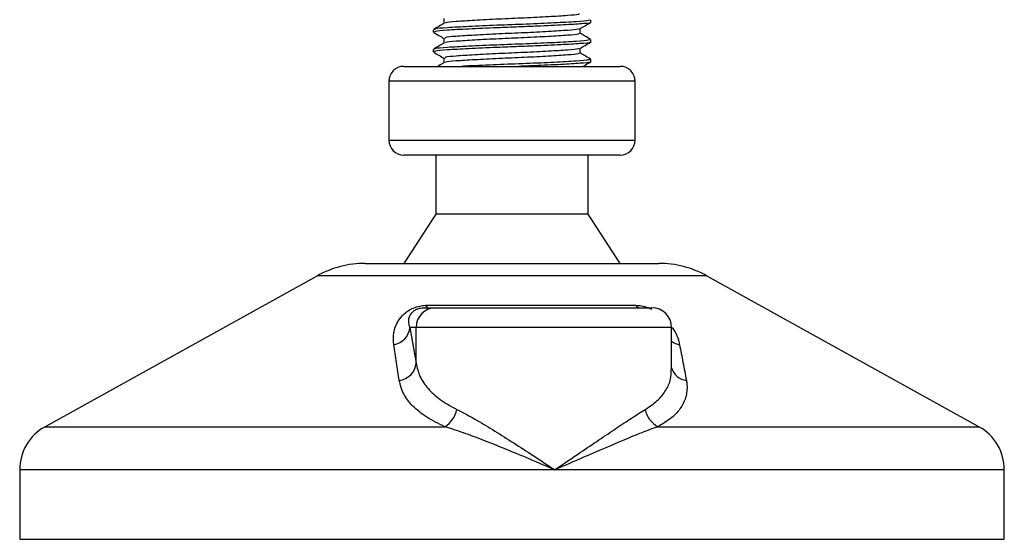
# Model space of a CAD drawing. Header units: millimetres. Extents: x 0 to 420, y 0 to 297.
# Tile 23 of 133: x 69.64 to 73.67, y 193.35 to 195.48. Entities that reach past the tile are written whole.
import ezdxf

# ---------------------------------------------------------------- set-up
doc = ezdxf.new("R2010")
doc.units = ezdxf.units.MM

msp = doc.modelspace()

# ---------------------------------------------------------------- linework, layer by layer
at = {"color": 7, "linetype": 'Continuous', "lineweight": 25}
for p, q in [((71.3737, 195.48472), (71.3737, 195.46513)), ((71.97557, 195.4696), (71.97557, 195.47973)), ((71.33002, 195.43936), (71.33002, 195.42927)), ((71.93189, 195.4242), (71.93189, 195.44387)), ((71.3737, 195.40403), (71.3737, 195.38443)), ((71.97557, 195.38891), (71.97557, 195.39904)), ((71.33002, 195.35867), (71.33002, 195.34858)), ((71.93189, 195.34351), (71.93189, 195.36317)), ((71.3737, 195.32333), (71.3737, 195.30374)), ((71.97557, 195.30822), (71.97557, 195.31834)), ((71.20898, 195.28922), (72.09661, 195.28922)), ((71.14846, 195.2287), (71.14846, 194.98662)), ((71.15036, 195.2287), (71.14846, 195.2287)), ((72.15713, 195.2287), (71.15036, 195.2287)), ((72.15713, 194.98662), (72.15713, 195.2287)), ((71.14846, 194.98662), (72.15713, 194.98662)), ((72.09661, 194.9261), (71.20898, 194.9261)), ((71.34011, 194.9261), (71.34011, 194.68402)), ((71.96548, 194.68402), (71.96548, 194.9261)), ((71.34011, 194.68402), (71.20898, 194.48228)), ((71.96548, 194.68402), (71.34011, 194.68402)), ((72.09661, 194.48228), (71.96548, 194.68402)), ((71.05099, 194.48228), (72.25459, 194.48228)), ((70.85551, 194.43177), (69.73945, 193.81364)), ((70.85852, 194.43177), (70.85551, 194.43177)), ((72.45007, 194.43177), (70.85852, 194.43177)), ((73.56613, 193.81364), (72.45007, 194.43177)), ((71.30693, 194.31083), (72.15843, 194.31083)), ((71.29361, 194.30072), (71.34009, 194.30072)), ((71.34009, 194.30072), (72.22605, 194.30072)), ((71.23452, 194.22003), (71.2597, 194.07342)), ((71.2597, 194.22003), (71.23452, 194.22003)), ((71.2597, 194.07342), (71.2597, 194.22003)), ((72.30674, 194.22003), (71.2597, 194.22003)), ((72.30674, 194.04721), (72.30674, 194.22003)), ((69.73945, 193.81364), (71.37761, 193.81364)), ((72.25095, 193.81364), (73.56613, 193.81364)), ((69.63546, 193.63717), (69.63546, 193.35258)), ((71.82771, 193.63717), (69.63546, 193.63717)), ((73.67012, 193.63717), (71.82771, 193.63717)), ((73.67012, 193.35258), (73.67012, 193.63717)), ((69.63546, 193.35258), (69.64306, 193.35258)), ((69.64306, 193.35258), (73.67012, 193.35258))]:
    msp.add_line(p, q, dxfattribs=at)
for centre, radius, start, end in [((71.20898, 195.2287), 0.06052, 90, 180), ((72.09661, 195.2287), 0.06052, 0, 90), ((71.20898, 194.98662), 0.06052, 180, 270), ((72.09661, 194.98662), 0.06052, 270, 0), ((71.05099, 194.07882), 0.40347, 90, 118.97971), ((72.25459, 194.07882), 0.40347, 61.02029, 90), ((71.29104, 194.31793), 0.0174, 278.49257, 335.89592), ((72.17939, 194.32741), 0.02672, 218.34182, 266.79191), ((71.34024, 194.22018), 0.08054, 90.1083, 180.10789), ((72.22605, 194.22003), 0.08069, 0, 90), ((71.15621, 194.22708), 0.07862, 279.07467, 354.85539), ((72.35494, 194.22826), 0.08033, 233.12971, 258.87121), ((71.18128, 194.08105), 0.07879, 276.94193, 354.44804), ((72.37619, 194.07456), 0.07226, 196.03358, 262.99521), ((71.32018, 193.90592), 0.10869, 301.89425, 348.4889), ((72.29703, 193.9019), 0.09956, 190.22117, 242.43176), ((69.83719, 193.63717), 0.20173, 118.97971, 180), ((73.46839, 193.63717), 0.20173, 0, 61.02029)]:
    msp.add_arc(centre, radius, start, end, dxfattribs=at)
for points, knots in [([(71.97009, 195.47973), (71.97032, 195.4786), (71.97089, 195.47581), (71.91956, 195.47198), (71.83019, 195.46676), (71.7132, 195.46176), (71.58828, 195.45731), (71.47213, 195.45199), (71.38379, 195.44728), (71.33387, 195.44318), (71.33525, 195.44042), (71.33578, 195.43936)], [0, 0, 0, 0, 0.0795242, 0.1977381, 0.3206174, 0.4424209, 0.5610929, 0.684549, 0.8047339, 0.9247987, 1, 1, 1, 1]), ([(71.92713, 195.50493), (71.92732, 195.50381), (71.9278, 195.50102), (71.88345, 195.49719), (71.80619, 195.49198), (71.70502, 195.48698), (71.59704, 195.48253), (71.49644, 195.4772), (71.42068, 195.47249), (71.37927, 195.46875), (71.37956, 195.46637), (71.37965, 195.46569)], [0, 0, 0, 0, 0.0812126, 0.2026951, 0.3289775, 0.4541529, 0.5761068, 0.7029826, 0.8264929, 0.9498795, 1, 1, 1, 1]), ([(71.37465, 195.46568), (71.36735, 195.46145), (71.35274, 195.45298), (71.33812, 195.44452), (71.33082, 195.44029)], [0, 0, 0, 0, 0.4998987, 1, 1, 1, 1]), ([(71.97273, 195.4696), (71.97365, 195.46937), (71.98108, 195.46745), (71.95028, 195.46412), (71.88128, 195.45943), (71.78287, 195.45451), (71.68214, 195.45064), (71.57882, 195.44677), (71.47211, 195.4419), (71.38379, 195.43719), (71.33386, 195.4331), (71.33525, 195.43034), (71.33578, 195.42927)], [0, 0, 0, 0, 0.0167834, 0.1370015, 0.2569808, 0.380436, 0.4722687, 0.5611895, 0.6846185, 0.8047769, 0.9248152, 1, 1, 1, 1]), ([(71.92559, 195.44311), (71.92546, 195.44243), (71.92502, 195.4401), (71.88287, 195.43668), (71.80634, 195.43146), (71.70499, 195.42646), (71.59701, 195.42201), (71.49658, 195.41668), (71.42018, 195.41198), (71.37697, 195.40787), (71.37819, 195.4051), (71.37866, 195.40403)], [0, 0, 0, 0, 0.0492908, 0.1712997, 0.2981292, 0.4238469, 0.5463291, 0.6737547, 0.7978, 0.9217212, 1, 1, 1, 1]), ([(71.93051, 195.44307), (71.93781, 195.4473), (71.95241, 195.45576), (71.96702, 195.46421), (71.97432, 195.46844)], [0, 0, 0, 0, 0.4999098, 1, 1, 1, 1]), ([(71.33126, 195.42809), (71.33857, 195.42387), (71.35271, 195.41568), (71.36686, 195.40748), (71.3737, 195.40352)], [0, 0, 0, 0, 0.5163558, 1, 1, 1, 1]), ([(71.97009, 195.39904), (71.97032, 195.39791), (71.97089, 195.39511), (71.91956, 195.39128), (71.83019, 195.38607), (71.7132, 195.38107), (71.58828, 195.37662), (71.47213, 195.37129), (71.38379, 195.36659), (71.33387, 195.36249), (71.33525, 195.35973), (71.33578, 195.35867)], [0, 0, 0, 0, 0.07952416, 0.19773806, 0.32061745, 0.44242089, 0.56109289, 0.68454905, 0.80473395, 0.92479867, 1, 1, 1, 1]), ([(71.92713, 195.42423), (71.92732, 195.42311), (71.9278, 195.42032), (71.88345, 195.4165), (71.80619, 195.41129), (71.70502, 195.40629), (71.59704, 195.40183), (71.49644, 195.39651), (71.42068, 195.3918), (71.37927, 195.38806), (71.37956, 195.38568), (71.37965, 195.38499)], [0, 0, 0, 0, 0.0812126, 0.2026951, 0.3289775, 0.4541529, 0.5761068, 0.7029826, 0.8264929, 0.9498795, 1, 1, 1, 1]), ([(71.97477, 195.39995), (71.96746, 195.40418), (71.95317, 195.41245), (71.93887, 195.42073), (71.93189, 195.42478)], [0, 0, 0, 0, 0.5112595, 1, 1, 1, 1]), ([(71.37465, 195.38499), (71.36735, 195.38075), (71.35274, 195.37229), (71.33812, 195.36383), (71.33082, 195.3596)], [0, 0, 0, 0, 0.4998987, 1, 1, 1, 1]), ([(71.97273, 195.38891), (71.97365, 195.38868), (71.98108, 195.38675), (71.95028, 195.38343), (71.88128, 195.37873), (71.78287, 195.37382), (71.68214, 195.36995), (71.57882, 195.36608), (71.47211, 195.36121), (71.38379, 195.3565), (71.33386, 195.3524), (71.33525, 195.34964), (71.33578, 195.34858)], [0, 0, 0, 0, 0.0167834, 0.13700153, 0.25698079, 0.38043598, 0.47226866, 0.56118953, 0.6846185, 0.80477694, 0.92481522, 1, 1, 1, 1]), ([(71.92559, 195.36241), (71.92546, 195.36174), (71.92502, 195.3594), (71.88287, 195.35599), (71.80634, 195.35077), (71.70499, 195.34577), (71.59701, 195.34131), (71.49658, 195.33599), (71.42018, 195.33128), (71.37697, 195.32718), (71.37819, 195.32441), (71.37866, 195.32334)], [0, 0, 0, 0, 0.0492908, 0.1712997, 0.2981292, 0.4238469, 0.5463291, 0.6737547, 0.7978, 0.9217212, 1, 1, 1, 1]), ([(71.93051, 195.36238), (71.93781, 195.3666), (71.95241, 195.37506), (71.96702, 195.38352), (71.97432, 195.38775)], [0, 0, 0, 0, 0.4999098, 1, 1, 1, 1]), ([(71.33126, 195.3474), (71.33857, 195.34317), (71.35271, 195.33498), (71.36686, 195.32679), (71.3737, 195.32283)], [0, 0, 0, 0, 0.5163558, 1, 1, 1, 1]), ([(71.92713, 195.34354), (71.92732, 195.34242), (71.9278, 195.33963), (71.88345, 195.33581), (71.80619, 195.33059), (71.70502, 195.32559), (71.59704, 195.32114), (71.49644, 195.31582), (71.42068, 195.3111), (71.37927, 195.30737), (71.37956, 195.30499), (71.37965, 195.3043)], [0, 0, 0, 0, 0.0812126, 0.2026951, 0.3289775, 0.4541529, 0.5761068, 0.7029826, 0.8264929, 0.9498795, 1, 1, 1, 1]), ([(71.97009, 195.31834), (71.97032, 195.31722), (71.97089, 195.31442), (71.91956, 195.31059), (71.8302, 195.30538), (71.71316, 195.30038), (71.58841, 195.29592), (71.49906, 195.29186), (71.45682, 195.2897), (71.44747, 195.28922)], [0, 0, 0, 0, 0.1105081, 0.27478, 0.4455352, 0.6147952, 0.7797038, 0.9512605, 1, 1, 1, 1]), ([(71.97477, 195.31925), (71.96746, 195.32348), (71.95317, 195.33176), (71.93887, 195.34004), (71.93189, 195.34409)], [0, 0, 0, 0, 0.5112595, 1, 1, 1, 1]), ([(71.37465, 195.30429), (71.36735, 195.30006), (71.35867, 195.29503), (71.34999, 195.29001), (71.34862, 195.28922)], [0, 0, 0, 0, 0.8418497, 1, 1, 1, 1]), ([(71.97273, 195.30822), (71.97365, 195.30798), (71.98108, 195.30606), (71.9503, 195.30273), (71.88124, 195.29804), (71.78302, 195.29313), (71.71135, 195.29039), (71.68078, 195.28922)], [0, 0, 0, 0, 0.0355378, 0.2900924, 0.5441411, 0.8055499, 1, 1, 1, 1]), ([(71.94352, 195.28922), (71.94648, 195.29093), (71.95675, 195.29688), (71.96702, 195.30283), (71.97432, 195.30705)], [0, 0, 0, 0, 0.2887283, 1, 1, 1, 1]), ([(71.16861, 194.14944), (71.16729, 194.16551), (71.16465, 194.19754), (71.18037, 194.24046), (71.20579, 194.27248), (71.23001, 194.29077), (71.25476, 194.30259), (71.28021, 194.30928), (71.29778, 194.31078), (71.30612, 194.31082), (71.30693, 194.31083)], [0, 0, 0, 0, 0.27916885, 0.55661556, 0.69910273, 0.79155981, 0.86148353, 0.93080823, 0.99326565, 1, 1, 1, 1]), ([(72.15843, 194.31083), (72.16673, 194.3104), (72.18347, 194.30954), (72.20744, 194.30316), (72.21994, 194.29728), (72.22441, 194.29517)], [0, 0, 0, 0, 0.38733, 0.7811573, 1, 1, 1, 1]), ([(71.23452, 194.22003), (71.23222, 194.22782), (71.22763, 194.24337), (71.23166, 194.26453), (71.24203, 194.28079), (71.25236, 194.28955), (71.26115, 194.29418), (71.26761, 194.29672), (71.27347, 194.29847), (71.28136, 194.30001), (71.28742, 194.30058), (71.29173, 194.30072), (71.29318, 194.30072), (71.29361, 194.30072)], [0, 0, 0, 0, 0.3146462, 0.6284001, 0.7723587, 0.8532335, 0.8896162, 0.9040193, 0.9305029, 0.9491956, 0.9821808, 0.9946359, 1, 1, 1, 1]), ([(72.30923, 194.21967), (72.31306, 194.21426), (72.32549, 194.19668), (72.33369, 194.17342), (72.33793, 194.15572), (72.33943, 194.14944)], [0, 0, 0, 0, 0.2227088, 0.7244469, 1, 1, 1, 1]), ([(71.1908, 194.00283), (71.18707, 194.02741), (71.17958, 194.07678), (71.17228, 194.12515), (71.16861, 194.14944)], [0, 0, 0, 0, 0.497852, 1, 1, 1, 1]), ([(72.33943, 194.14944), (72.34414, 194.12536), (72.3536, 194.07699), (72.36277, 194.02762), (72.36738, 194.00283)], [0, 0, 0, 0, 0.4978543, 1, 1, 1, 1]), ([(71.2597, 194.07342), (71.26389, 194.05556), (71.27237, 194.01937), (71.30655, 193.96958), (71.35597, 193.92316), (71.40286, 193.89735), (71.42669, 193.88423)], [0, 0, 0, 0, 0.2465936, 0.4996913, 0.7457356, 1, 1, 1, 1]), ([(72.19905, 193.88423), (72.21647, 193.89594), (72.25182, 193.91973), (72.28505, 193.96189), (72.30434, 194.00448), (72.30511, 194.03406), (72.30546, 194.04721)], [0, 0, 0, 0, 0.259926, 0.5276701, 0.789907, 1, 1, 1, 1]), ([(71.37761, 193.81364), (71.35164, 193.82627), (71.29878, 193.85198), (71.24348, 193.89792), (71.20468, 193.94823), (71.19547, 193.98447), (71.1908, 194.00283)], [0, 0, 0, 0, 0.2463531, 0.5014676, 0.7472632, 1, 1, 1, 1]), ([(72.36738, 194.00283), (72.36818, 193.9977), (72.3716, 193.97573), (72.36864, 193.93779), (72.34792, 193.89195), (72.31047, 193.84948), (72.27099, 193.8257), (72.25095, 193.81364)], [0, 0, 0, 0, 0.0699949, 0.2998887, 0.53536, 0.7642956, 1, 1, 1, 1]), ([(71.42669, 193.88423), (71.44808, 193.87313), (71.49148, 193.85062), (71.56372, 193.80757), (71.64012, 193.76), (71.72839, 193.70307), (71.79149, 193.66134), (71.8274, 193.63737), (71.82771, 193.63717)], [0, 0, 0, 0, 0.1790938, 0.3632907, 0.5505087, 0.7413645, 0.9977537, 1, 1, 1, 1]), ([(71.82771, 193.63717), (71.82802, 193.63737), (71.86392, 193.66134), (71.92565, 193.7029), (72.00956, 193.75985), (72.0797, 193.80722), (72.14431, 193.85047), (72.18081, 193.87298), (72.19905, 193.88423)], [0, 0, 0, 0, 0.0022463, 0.2586377, 0.4477168, 0.6367116, 0.818473, 1, 1, 1, 1]), ([(71.82771, 193.63717), (71.82737, 193.63731), (71.78751, 193.65444), (71.68854, 193.69667), (71.56267, 193.74812), (71.45312, 193.78941), (71.40293, 193.80551), (71.37761, 193.81364)], [0, 0, 0, 0, 0.0022151, 0.258094, 0.6355, 0.8160594, 1, 1, 1, 1]), ([(72.25095, 193.81364), (72.22923, 193.80568), (72.18532, 193.7896), (72.08533, 193.74835), (71.96544, 193.69667), (71.86791, 193.65444), (71.82805, 193.63731), (71.82771, 193.63717)], [0, 0, 0, 0, 0.1804148, 0.3645009, 0.7419063, 0.9977849, 1, 1, 1, 1])]:
    msp.add_open_spline(points, degree=3, knots=knots, dxfattribs=at)

doc.saveas('drawing.dxf')
